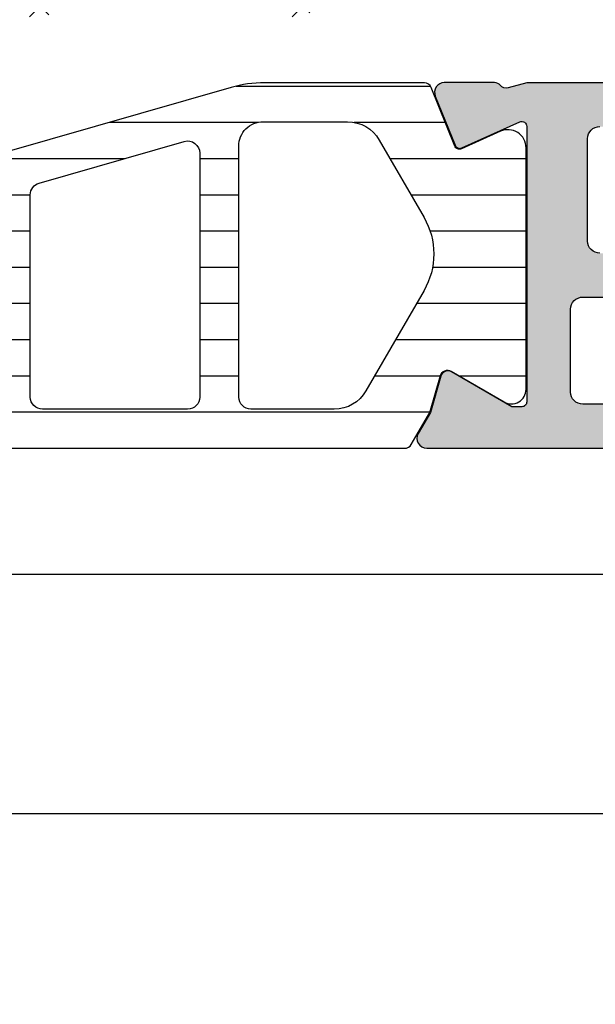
# Model space of a CAD drawing. Header units: millimetres. Extents: x 373037 to 682063, y 76092 to 274210.
# Tile 71 of 256: x 655081 to 655104, y 255959 to 255999. Entities that reach past the tile are written whole.
import ezdxf

# ---------------------------------------------------------------- set-up
doc = ezdxf.new("R2010")
doc.units = ezdxf.units.MM
doc.header["$LTSCALE"] = 100
doc.layers.add('PUDORYS', color=253, linetype='CONTINUOUS')

msp = doc.modelspace()

# ---------------------------------------------------------------- hatches: boundary and pattern name
at = {"layer": 'PUDORYS', "true_color": 0x939598}
h = msp.add_hatch(color=252, dxfattribs=at)
edge = h.paths.add_edge_path(flags=16)
edge.add_ellipse((655131.1201415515, 255987.3650437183), major_axis=(-0.4999740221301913, 0), ratio=1, start_angle=179.9970229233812, end_angle=270.00297707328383, ccw=False)
edge.add_line((655131.620115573, 255987.3650177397), (655131.620115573, 255969.3650177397))
edge.add_ellipse((655131.1201415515, 255969.3649917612), major_axis=(-0.4999740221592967, 0), ratio=1, start_angle=89.99702292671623, end_angle=180.0029770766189, ccw=False)
edge.add_line((655131.120115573, 255968.8650177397), (655118.620115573, 255968.8650177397))
edge.add_ellipse((655118.620137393, 255969.3650395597), major_axis=(-0.5000218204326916, 0), ratio=1, start_angle=0.002500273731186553, end_angle=89.99749972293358, ccw=False)
edge.add_line((655118.120115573, 255969.3650177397), (655118.120115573, 255981.9680687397))
edge.add_ellipse((655116.6201166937, 255981.9680698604), major_axis=(-1.499998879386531, 0), ratio=1, start_angle=179.9999571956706, end_angle=270.0000428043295)
edge.add_line((655116.620115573, 255983.4680687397), (655103.620127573, 255983.4680687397))
edge.add_ellipse((655103.6201271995, 255983.9680683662), major_axis=(-0.4999996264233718, 0), ratio=1, start_angle=-4.280877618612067e-05, end_angle=90.00004280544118, ccw=False)
edge.add_line((655103.1201275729, 255983.9680687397), (655103.1201275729, 255987.3650177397))
edge.add_ellipse((655103.6201271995, 255987.3650181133), major_axis=(-0.4999996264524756, 0), ratio=1, start_angle=-90.00004280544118, end_angle=4.280877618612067e-05, ccw=False)
edge.add_line((655103.6201275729, 255987.8650177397), (655131.1201155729, 255987.8650177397))
edge = h.paths.add_edge_path()
edge.add_line((655132.320127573, 256016.6650127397), (655129.320127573, 256016.6650127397))
edge.add_line((655129.320127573, 256016.6650127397), (655129.320127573, 256014.6650127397))
edge.add_arc((655129.8201015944, 256014.6649867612), 0.4999740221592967, 179.9970229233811, 270.0029770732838)
edge.add_line((655129.820127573, 256014.1650127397), (655130.320127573, 256014.1650127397))
edge.add_line((655130.320127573, 256014.1650127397), (655130.320127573, 256015.1650127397))
edge.add_line((655130.320127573, 256015.1650127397), (655131.320127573, 256015.1650127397))
edge.add_arc((655131.320063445, 256014.1649486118), 1.000064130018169, 0.0036740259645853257, 89.99632597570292, ccw=False)
edge.add_line((655132.320127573, 256014.1650127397), (655132.320127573, 256010.1650127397))
edge.add_arc((655131.320097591, 256010.1650427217), 1.000029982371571, 270.0017177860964, 359.9982822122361, ccw=False)
edge.add_line((655131.320127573, 256009.1650127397), (655130.320127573, 256009.1650127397))
edge.add_line((655130.320127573, 256009.1650127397), (655130.320127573, 256010.1650127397))
edge.add_line((655130.320127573, 256010.1650127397), (655129.820127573, 256010.1650127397))
edge.add_arc((655129.8201331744, 256009.6650071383), 0.5000056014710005, 90.00064186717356, 179.9993581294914)
edge.add_line((655129.320127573, 256009.6650127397), (655129.320127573, 256006.8650097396))
edge.add_arc((655129.820127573, 256006.8650097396), 0.5, 180, 360)
edge.add_line((655130.320127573, 256006.8650097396), (655130.320127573, 256007.1650127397))
edge.add_arc((655130.8201382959, 256007.1650020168), 0.5000107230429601, 90.00122873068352, 179.9987712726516, ccw=False)
edge.add_line((655130.820127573, 256007.6650127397), (655131.320127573, 256007.6650127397))
edge.add_arc((655131.320059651, 256007.1649448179), 0.5000679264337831, 0.0077822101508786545, 89.99221778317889, ccw=False)
edge.add_line((655131.820127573, 256007.1650127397), (655131.820127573, 255995.8650177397))
edge.add_arc((655131.320105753, 255995.8650395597), 0.5000218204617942, 270.00250027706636, 359.99749972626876, ccw=False)
edge.add_line((655131.320127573, 255995.3650177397), (655130.820127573, 255995.3650177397))
edge.add_arc((655130.8200648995, 255995.8649550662), 0.4999373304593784, 179.9928172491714, 270.0071827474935, ccw=False)
edge.add_line((655130.320127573, 255995.8650177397), (655130.320127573, 255996.1650207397))
edge.add_arc((655129.820064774, 255996.1649579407), 0.5000628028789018, 0.007195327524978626, 89.99280467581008)
edge.add_line((655129.820127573, 255996.6650207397), (655125.320127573, 255996.6650207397))
edge.add_arc((655125.3201331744, 255996.1650151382), 0.5000056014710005, 90.00064186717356, 179.9993581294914)
edge.add_line((655124.820127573, 255996.1650207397), (655124.820127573, 255995.3650177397))
edge.add_arc((655125.3201015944, 255995.3649917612), 0.4999740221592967, 179.9970229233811, 270.0029770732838)
edge.add_line((655125.320127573, 255994.8650177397), (655127.320127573, 255994.8650177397))
edge.add_arc((655127.320059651, 255994.3649498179), 0.5000679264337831, 0.0077822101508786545, 89.99221778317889, ccw=False)
edge.add_line((655127.820127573, 255994.3650177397), (655127.820127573, 255993.8650177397))
edge.add_arc((655128.3200648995, 255993.8649550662), 0.4999373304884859, 179.9928172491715, 270.0071827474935)
edge.add_line((655128.320127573, 255993.3650177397), (655131.320127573, 255993.3650177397))
edge.add_arc((655131.3200724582, 255992.864962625), 0.500055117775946, 0.006314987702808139, 89.99368500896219, ccw=False)
edge.add_line((655131.820127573, 255992.8650177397), (655131.820127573, 255991.1650207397))
edge.add_arc((655130.3201594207, 255991.1649888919), 1.499968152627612, -90.00121651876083, 0.0012165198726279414, ccw=False)
edge.add_line((655130.320127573, 255989.6650207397), (655104.320127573, 255989.6650207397))
edge.add_arc((655104.3201067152, 255990.1649998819), 0.4999791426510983, 179.9976097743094, 270.00239022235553, ccw=False)
edge.add_line((655103.820127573, 255990.1650207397), (655103.820127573, 255994.3650177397))
edge.add_arc((655104.3201331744, 255994.3650121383), 0.500005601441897, 90.00064186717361, 179.9993581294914, ccw=False)
edge.add_line((655104.320127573, 255994.8650177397), (655106.320127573, 255994.8650177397))
edge.add_arc((655106.320105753, 255995.3650395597), 0.5000218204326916, 270.0025002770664, 359.9974997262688)
edge.add_line((655106.820127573, 255995.3650177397), (655106.820127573, 255996.1650207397))
edge.add_arc((655106.3200750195, 255996.1649681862), 0.5000525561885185, 0.006021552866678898, 89.99397845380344)
edge.add_line((655106.320127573, 255996.6650207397), (655101.320126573, 255996.6650207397))
edge.add_line((655101.320126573, 255996.6650207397), (655100.562237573, 255996.4476997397))
edge.add_arc((655100.4795462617, 255996.7360781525), 0.2999999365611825, 217.9048146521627, 286.0000242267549, ccw=False)
edge.add_arc((655100.0061264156, 255996.3674676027), 0.3000001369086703, 37.90471811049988, 89.9999699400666)
edge.add_line((655100.006126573, 255996.6674677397), (655097.941979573, 255996.6674657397))
edge.add_arc((655097.941979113, 255996.2674663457), 0.399999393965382, 89.99993412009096, 201.9737695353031)
edge.add_line((655097.571037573, 255996.1177937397), (655098.3873985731, 255994.0945647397))
edge.add_arc((655098.5728688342, 255994.169401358), 0.1999993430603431, 201.9739078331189, 294.1410923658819)
edge.add_line((655098.654665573, 255993.9868937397), (655101.038350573, 255995.0552137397))
edge.add_arc((655101.1201472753, 255994.8727056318), 0.1999997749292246, -0.8199006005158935, 114.14102544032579, ccw=False)
edge.add_line((655101.320126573, 255994.8698437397), (655101.320127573, 255983.5657637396))
edge.add_arc((655101.1287130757, 255983.5573320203), 0.1916001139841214, -91.04445003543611, 2.5222218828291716, ccw=False)
edge.add_line((655101.125220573, 255983.3657637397), (655100.7046365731, 255983.3657637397))
edge.add_line((655100.704636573, 255983.3657637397), (655098.239024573, 255984.7974987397))
edge.add_arc((655098.0882128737, 255984.5381617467), 0.2999997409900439, 59.82080388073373, 164.0000282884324)
edge.add_line((655097.799834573, 255984.6208527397), (655097.3719635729, 255983.1286917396))
edge.add_line((655097.3719635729, 255983.1286917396), (655096.8735515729, 255982.2654167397))
edge.add_arc((655097.2199618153, 255982.0654167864), 0.4000000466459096, 150.0000115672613, 269.9999652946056)
edge.add_line((655097.219961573, 255981.6654167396), (655101.327892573, 255981.6657637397))
edge.add_line((655101.327892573, 255981.6657637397), (655115.819949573, 255981.6680687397))
edge.add_arc((655115.820127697, 255981.1680688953), 0.4999998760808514, -1.7835869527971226e-05, 90.02041150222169, ccw=False)
edge.add_line((655116.320127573, 255981.1680687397), (655116.320127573, 255975.7650267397))
edge.add_arc((655115.8201279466, 255975.7650263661), 0.4999996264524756, -90.00004280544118, 4.280877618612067e-05, ccw=False)
edge.add_line((655115.820127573, 255975.2650267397), (655113.320127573, 255975.2650267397))
edge.add_arc((655113.3201271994, 255974.7650271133), 0.4999996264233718, 89.99995719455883, 180.0000428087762)
edge.add_line((655112.820127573, 255974.7650267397), (655112.820127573, 255973.4650237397))
edge.add_arc((655113.3201067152, 255973.4650028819), 0.4999791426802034, 179.9976097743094, 270.0023902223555)
edge.add_line((655113.320127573, 255972.9650237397), (655113.820127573, 255972.9650237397))
edge.add_line((655113.820127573, 255972.9650237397), (655113.820127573, 255973.9650237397))
edge.add_line((655113.820127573, 255973.9650237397), (655115.320127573, 255973.9650237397))
edge.add_arc((655115.3200958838, 255972.9649920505), 1.000031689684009, 0.0018155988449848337, 89.9981844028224, ccw=False)
edge.add_line((655116.320127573, 255972.9650237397), (655116.320127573, 255968.9650237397))
edge.add_arc((655115.3200583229, 255968.9650929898), 1.00006925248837, 270.00396746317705, 359.9960325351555, ccw=False)
edge.add_line((655115.320127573, 255967.9650237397), (655113.820127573, 255967.9650237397))
edge.add_line((655113.820127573, 255967.9650237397), (655113.820127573, 255968.9650237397))
edge.add_line((655113.820127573, 255968.9650237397), (655113.320127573, 255968.9650237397))
edge.add_arc((655113.3201015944, 255968.4650497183), 0.4999740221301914, 89.99702292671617, 180.0029770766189)
edge.add_line((655112.820127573, 255968.4650237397), (655112.820127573, 255967.1650207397))
edge.add_arc((655113.3201331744, 255967.1650263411), 0.500005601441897, 180.0006418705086, 269.9993581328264)
edge.add_line((655113.320127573, 255966.6650207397), (655132.320127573, 255966.6650207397))
edge.add_arc((655132.3201568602, 255968.1649914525), 1.49997071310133, 269.9988812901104, 360.0011187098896)
edge.add_line((655133.820127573, 255968.1650207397), (655133.820127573, 256015.1650127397))
edge.add_arc((655132.3200672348, 256015.1649524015), 1.500060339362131, 0.002304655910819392, 89.99769534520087)
h = msp.add_hatch(dxfattribs=at)
h.set_pattern_fill('ANSI37', color=252, scale=0.48, angle=-1.272221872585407e-14, style=0)
h.set_pattern_definition([(44.99999999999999, (655073.820155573, 256011.6649927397), (-1.077630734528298, 1.077630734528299), []), (135, (655073.820155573, 256011.6649927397), (-1.077630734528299, -1.077630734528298), [])])
edge = h.paths.add_edge_path(flags=16)
edge.add_line((655070.418878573, 256012.3292867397), (655070.518622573, 256013.7221407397))
edge.add_arc((655069.9201556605, 256013.7649982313), 0.5999995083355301, 355.9039194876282, 450.0000083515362)
edge.add_arc((655069.9201554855, 256013.7649982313), 0.5999995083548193, 89.99999164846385, 184.0960805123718)
edge.add_line((655069.321688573, 256013.7221407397), (655069.421432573, 256012.3292867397))
edge.add_arc((655069.9201555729, 256012.3650012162), 0.5000001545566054, 184.0960644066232, 355.9039355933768)
edge = h.paths.add_edge_path(flags=16)
edge.add_arc((655068.3201589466, 256009.1649931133), 0.4999996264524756, 359.9999571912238, 450.0000428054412)
edge.add_line((655068.320158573, 256009.6649927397), (655064.726473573, 256009.6649927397))
edge.add_arc((655064.726473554, 256009.1649924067), 0.5000003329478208, 89.9999978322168, 203.2180265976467)
edge.add_line((655064.266967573, 256008.9678767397), (655066.982845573, 256002.6367747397))
edge.add_arc((655067.4423509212, 256002.8338906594), 0.4999998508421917, 203.2180817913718, 272.5001106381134)
edge.add_line((655067.464161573, 256002.3343667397), (655068.3419685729, 256002.3726927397))
edge.add_arc((655068.3201590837, 256002.8722163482), 0.4999994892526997, 272.4999791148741, 360.0000448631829)
edge.add_line((655068.820158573, 256002.8722167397), (655068.820158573, 256009.1649927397))
edge = h.paths.add_edge_path(flags=16)
edge.add_line((655093.874077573, 256003.7568307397), (655098.022747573, 256012.6536837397))
edge.add_arc((655097.5695938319, 256012.8649928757), 0.4999998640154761, 334.9999920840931, 450.0000296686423)
edge.add_line((655097.569593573, 256013.3649927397), (655088.220158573, 256013.3649927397))
edge.add_arc((655088.2201581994, 256012.8649931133), 0.4999996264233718, 89.99995719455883, 180.0000428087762)
edge.add_line((655087.720158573, 256012.8649927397), (655087.720158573, 256003.7410697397))
edge.add_arc((655088.2201586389, 256003.7410699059), 0.5000000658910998, 180.000019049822, 272.5000272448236)
edge.add_line((655088.241968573, 256003.2415457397), (655093.442732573, 256003.4686157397))
edge.add_arc((655093.4209228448, 256003.9681411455), 0.5000012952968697, 272.4999974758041, 334.9999080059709)
edge = h.paths.add_edge_path(flags=16)
edge.add_arc((655085.0201589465, 256012.8649931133), 0.4999996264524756, 359.9999571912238, 450.0000428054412)
edge.add_line((655085.020158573, 256013.3649927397), (655077.8201585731, 256013.3649927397))
edge.add_arc((655077.8201581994, 256012.8649931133), 0.4999996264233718, 89.99995719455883, 180.0000428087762)
edge.add_line((655077.320158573, 256012.8649927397), (655077.320158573, 256011.6649927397))
edge.add_arc((655075.3201600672, 256011.6649912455), 1.999998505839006, -90.0000428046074, 4.2805441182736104e-05, ccw=False)
edge.add_line((655075.320158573, 256009.6649927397), (655071.520158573, 256009.6649927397))
edge.add_arc((655071.5201581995, 256009.1649931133), 0.4999996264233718, 89.99995719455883, 180.0000428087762)
edge.add_line((655071.020158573, 256009.1649927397), (655071.020158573, 256003.0119317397))
edge.add_arc((655071.520158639, 256003.011931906), 0.5000000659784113, 180.000019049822, 272.5000272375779)
edge.add_line((655071.541968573, 256002.5124077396), (655077.041968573, 256002.7525427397))
edge.add_arc((655077.0201590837, 256003.2520663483), 0.4999994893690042, 272.4999791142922, 360.0000448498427)
edge.add_line((655077.520158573, 256003.2520667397), (655077.520158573, 256008.5649927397))
edge.add_arc((655078.620158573, 256008.5649927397), 1.100000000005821, 0, 180, ccw=False)
edge.add_line((655079.720158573, 256008.5649927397), (655079.720158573, 256003.3917817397))
edge.add_arc((655080.2201586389, 256003.3917819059), 0.5000000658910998, 180.000019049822, 272.5000272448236)
edge.add_line((655080.241968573, 256002.8922577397), (655085.041968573, 256003.1018307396))
edge.add_arc((655085.0201590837, 256003.6013543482), 0.4999994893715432, 272.499979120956, 360.0000448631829)
edge.add_line((655085.520158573, 256003.6013547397), (655085.520158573, 256012.8649927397))
edge = h.paths.add_edge_path()
edge.add_line((655100.233211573, 256011.4785357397), (655096.135362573, 256002.6906697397))
edge.add_ellipse((655093.4164372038, 256003.9585272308), major_axis=(-3.00000296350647, 0), ratio=1, start_angle=92.50005883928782, end_angle=154.9999693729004, ccw=False)
edge.add_line((655093.547298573, 256000.9613797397), (655092.8983485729, 256000.9330457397))
edge.add_ellipse((655092.9201580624, 256000.4335221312), major_axis=(-0.4999994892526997, 0), ratio=1, start_angle=-87.5000208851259, end_angle=4.486318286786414e-05)
edge.add_line((655092.420158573, 256000.4335217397), (655092.420158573, 255999.4649927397))
edge.add_ellipse((655092.3201586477, 255999.464992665), major_axis=(-0.0999999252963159, 0), ratio=1, start_angle=89.99995719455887, end_angle=180.0000428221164, ccw=False)
edge.add_line((655092.320158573, 255999.3649927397), (655091.720158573, 255999.3649927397))
edge.add_ellipse((655091.7201584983, 255999.464992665), major_axis=(-0.09999992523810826, 0), ratio=1, start_angle=-4.2822116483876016e-05, end_angle=90.00004282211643, ccw=False)
edge.add_line((655091.6201585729, 255999.4649927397), (655091.6201585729, 256000.3680307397))
edge.add_ellipse((655091.120158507, 256000.3680305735), major_axis=(-0.5000000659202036, 0), ratio=1, start_angle=180.000019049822, end_angle=272.5000272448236)
edge.add_line((655091.098348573, 256000.8675547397), (655082.198054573, 256000.4737167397))
edge.add_ellipse((655082.2201586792, 255999.9742054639), major_axis=(-0.500000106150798, 0), ratio=1, start_angle=-87.46623077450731, end_angle=8.298944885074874e-05)
edge.add_line((655081.720158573, 255999.9742047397), (655081.720158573, 255999.3649927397))
edge.add_ellipse((655081.6201586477, 255999.364992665), major_axis=(-0.09999992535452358, 0), ratio=1, start_angle=89.99995721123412, end_angle=180.0000428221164, ccw=False)
edge.add_line((655081.6201585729, 255999.2649927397), (655081.0201585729, 255999.2649927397))
edge.add_ellipse((655081.0201584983, 255999.364992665), major_axis=(-0.09999992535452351, 0), ratio=1, start_angle=-4.28221164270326e-05, end_angle=90.00004277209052, ccw=False)
edge.add_line((655080.920158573, 255999.3649927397), (655080.920158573, 255999.8945547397))
edge.add_ellipse((655080.4201580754, 255999.8945550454), major_axis=(-0.500000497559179, 0), ratio=1, start_angle=179.9999649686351, end_angle=272.5336979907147)
edge.add_line((655080.398054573, 256000.3940667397), (655068.857829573, 255999.8834107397))
edge.add_ellipse((655068.8796391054, 255999.383886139), major_axis=(-0.5000004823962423, 0), ratio=1, start_angle=-87.50002091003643, end_angle=3.217057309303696)
edge.add_line((655068.380426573, 255999.3558267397), (655068.668989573, 255994.2220837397))
edge.add_ellipse((655069.0794075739, 255994.3376391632), major_axis=(-0.4263754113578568, 0), ratio=1, start_angle=15.72485447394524, end_angle=159.2410276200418)
edge.add_line((655069.478102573, 255994.1865157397), (655069.476862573, 255994.4191187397))
edge.add_line((655069.4768625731, 255994.4191187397), (655069.178724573, 255996.3016977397))
edge.add_line((655069.178724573, 255996.3016977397), (655069.579150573, 255999.1509827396))
edge.add_ellipse((655069.876231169, 255999.109232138), major_axis=(-0.2999999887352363, 0), ratio=1, start_angle=235.4022536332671, end_angle=352.00025595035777, ccw=False)
edge.add_ellipse((655068.3431177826, 255996.8866610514), major_axis=(-3.000047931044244, 0), ratio=1, start_angle=161.9915754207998, end_angle=235.40235871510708, ccw=False)
edge.add_line((655071.196196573, 255995.9591757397), (655070.562620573, 255993.7042847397))
edge.add_ellipse((655069.787408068, 255993.8652142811), major_axis=(-0.791740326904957, 0), ratio=1, start_angle=96.79834625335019, end_angle=168.2723102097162, ccw=False)
edge.add_line((655069.881130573, 255993.0790407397), (655068.822920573, 255993.0778197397))
edge.add_ellipse((655068.9520448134, 255994.2569059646), major_axis=(-1.186135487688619, 0), ratio=1, start_angle=18.655576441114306, end_angle=83.75032184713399, ccw=False)
edge.add_line((655067.828230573, 255993.8774867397), (655066.733897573, 255997.1188267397))
edge.add_line((655066.733897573, 255997.1188267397), (655063.844119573, 256005.1686217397))
edge.add_line((655063.844119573, 256005.1686217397), (655059.511310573, 256015.0664987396))
edge.add_ellipse((655059.9703195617, 256015.2647688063), major_axis=(-0.5000002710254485, 0), ratio=1, start_angle=-89.93342362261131, end_angle=23.362049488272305, ccw=False)
edge.add_line((655059.969738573, 256015.7647687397), (655060.5164395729, 256015.7654037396))
edge.add_ellipse((655060.5170198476, 256015.2654036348), major_axis=(-0.5000004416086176, 0), ratio=1, start_angle=203.9208245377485, end_angle=270.06649452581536, ccw=False)
edge.add_line((655060.974073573, 256015.4681407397), (655062.375829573, 256012.2641377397))
edge.add_ellipse((655063.2919706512, 256012.6649920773), major_axis=(-0.9999993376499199, 0), ratio=1, start_angle=23.63161472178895, end_angle=90.0000528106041)
edge.add_line((655063.291971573, 256011.6649927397), (655068.519913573, 256011.6649927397))
edge.add_line((655068.519913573, 256011.6649927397), (655068.5199225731, 256013.4644717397))
edge.add_line((655068.519922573, 256013.4644717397), (655068.005121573, 256013.6024137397))
edge.add_ellipse((655068.1198868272, 256013.8795677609), major_axis=(-0.2999756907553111, 0), ratio=1, start_angle=-22.50356669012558, end_angle=67.50629974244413, ccw=False)
edge.add_line((655067.842752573, 256013.9943807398), (655068.691919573, 256015.2645077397))
edge.add_ellipse((655069.5577837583, 256014.76478697), major_axis=(-0.9997207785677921, 0), ratio=1, start_angle=269.9923881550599, end_angle=330.00923930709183, ccw=False)
edge.add_line((655069.557916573, 256015.7645077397), (655070.282277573, 256015.7644767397))
edge.add_ellipse((655070.2820695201, 256014.7647389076), major_axis=(-0.9997378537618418, 0), ratio=1, start_angle=209.9913249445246, end_angle=269.98807632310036, ccw=False)
edge.add_line((655071.147943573, 256015.2644767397), (655071.997110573, 256013.9943807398))
edge.add_ellipse((655071.7199630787, 256013.8795688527), major_axis=(-0.2999875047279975, 0), ratio=1, start_angle=112.49860381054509, end_angle=202.5024061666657, ccw=False)
edge.add_line((655071.834756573, 256013.6024137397), (655071.319940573, 256013.4644417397))
edge.add_line((655071.319940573, 256013.4644417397), (655071.319932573, 256011.6649927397))
edge.add_line((655071.319932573, 256011.6649927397), (655074.5201595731, 256011.6649927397))
edge.add_ellipse((655074.520159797, 256011.9649925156), major_axis=(-0.2999997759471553, 0), ratio=1, start_angle=89.99995720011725, end_angle=180.0000427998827)
edge.add_line((655074.820159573, 256011.9649927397), (655074.820159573, 256015.2649887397))
edge.add_ellipse((655075.3201591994, 256015.2649891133), major_axis=(-0.4999996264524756, 0), ratio=1, start_angle=-90.00004280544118, end_angle=4.280877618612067e-05, ccw=False)
edge.add_line((655075.320159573, 256015.7649887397), (655102.2177815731, 256015.7649887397))
edge.add_line((655102.2177815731, 256015.7649887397), (655103.112899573, 256014.2145967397))
edge.add_ellipse((655102.6798870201, 256013.9645966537), major_axis=(-0.4999999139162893, 0), ratio=1, start_angle=90.00006334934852, end_angle=210.0000170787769, ccw=False)
edge.add_line((655102.679887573, 256013.4645967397), (655102.679887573, 256011.7672257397))
edge.add_line((655102.679887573, 256011.7672257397), (655100.686365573, 256011.7672257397))
edge.add_ellipse((655100.6863652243, 256011.2672254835), major_axis=(-0.5000002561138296, 0), ratio=1, start_angle=269.9999600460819, end_angle=334.9998714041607)
h = msp.add_hatch(dxfattribs=at)
h.set_pattern_fill('ANSI37', color=252, scale=0.48, angle=-1.272221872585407e-14, style=0)
h.set_pattern_definition([(44.99999999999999, (655073.820155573, 256011.6649925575), (-1.077630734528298, 1.077630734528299), []), (135, (655073.820155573, 256011.6649925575), (-1.077630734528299, -1.077630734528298), [])])
edge = h.paths.add_edge_path(flags=16)
edge.add_line((655070.418878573, 256012.3292865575), (655070.518622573, 256013.7221405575))
edge.add_arc((655069.9201556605, 256013.7649980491), 0.5999995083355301, 355.9039194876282, 450.0000083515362)
edge.add_arc((655069.9201554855, 256013.7649980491), 0.5999995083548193, 89.99999164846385, 184.0960805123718)
edge.add_line((655069.321688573, 256013.7221405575), (655069.421432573, 256012.3292865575))
edge.add_arc((655069.9201555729, 256012.365001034), 0.5000001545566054, 184.0960644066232, 355.9039355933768)
edge = h.paths.add_edge_path(flags=16)
edge.add_arc((655068.3201589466, 256009.1649929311), 0.4999996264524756, 359.9999571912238, 450.0000428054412)
edge.add_line((655068.320158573, 256009.6649925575), (655064.726473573, 256009.6649925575))
edge.add_arc((655064.726473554, 256009.1649922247), 0.5000003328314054, 89.9999978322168, 203.2180266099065)
edge.add_line((655064.266967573, 256008.9678765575), (655066.982845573, 256002.6367745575))
edge.add_arc((655067.4423509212, 256002.8338904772), 0.4999998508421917, 203.2180817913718, 272.5001106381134)
edge.add_line((655067.464161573, 256002.3343665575), (655068.3419685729, 256002.3726925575))
edge.add_arc((655068.3201590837, 256002.8722161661), 0.4999994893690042, 272.4999791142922, 360.0000448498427)
edge.add_line((655068.820158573, 256002.8722165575), (655068.820158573, 256009.1649925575))
edge = h.paths.add_edge_path(flags=16)
edge.add_line((655093.874077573, 256003.7568305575), (655098.022747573, 256012.6536835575))
edge.add_arc((655097.5695938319, 256012.8649926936), 0.4999998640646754, 334.9999920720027, 450.0000296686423)
edge.add_line((655097.569593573, 256013.3649925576), (655088.220158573, 256013.3649925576))
edge.add_arc((655088.2201581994, 256012.8649929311), 0.4999996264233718, 89.99995719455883, 180.0000428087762)
edge.add_line((655087.720158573, 256012.8649925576), (655087.720158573, 256003.7410695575))
edge.add_arc((655088.2201586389, 256003.7410697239), 0.5000000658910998, 180.0000190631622, 272.5000272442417)
edge.add_line((655088.241968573, 256003.2415455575), (655093.442732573, 256003.4686155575))
edge.add_arc((655093.4209228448, 256003.9681409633), 0.5000012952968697, 272.4999974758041, 334.9999080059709)
edge = h.paths.add_edge_path(flags=16)
edge.add_arc((655085.0201589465, 256012.8649929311), 0.4999996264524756, 359.9999571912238, 450.0000428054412)
edge.add_line((655085.020158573, 256013.3649925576), (655077.8201585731, 256013.3649925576))
edge.add_arc((655077.8201581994, 256012.8649929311), 0.4999996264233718, 89.99995719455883, 180.0000428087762)
edge.add_line((655077.320158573, 256012.8649925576), (655077.320158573, 256011.6649925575))
edge.add_arc((655075.3201600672, 256011.6649910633), 1.999998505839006, -90.0000428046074, 4.2805441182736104e-05, ccw=False)
edge.add_line((655075.320158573, 256009.6649925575), (655071.520158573, 256009.6649925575))
edge.add_arc((655071.5201581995, 256009.1649929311), 0.4999996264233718, 89.99995719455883, 180.0000428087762)
edge.add_line((655071.020158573, 256009.1649925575), (655071.020158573, 256003.0119315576))
edge.add_arc((655071.520158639, 256003.0119317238), 0.5000000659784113, 180.000019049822, 272.5000272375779)
edge.add_line((655071.541968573, 256002.5124075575), (655077.041968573, 256002.7525425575))
edge.add_arc((655077.0201590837, 256003.252066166), 0.4999994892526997, 272.4999791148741, 360.0000448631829)
edge.add_line((655077.520158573, 256003.2520665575), (655077.520158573, 256008.5649925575))
edge.add_arc((655078.620158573, 256008.5649925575), 1.100000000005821, 0, 180, ccw=False)
edge.add_line((655079.720158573, 256008.5649925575), (655079.720158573, 256003.3917815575))
edge.add_arc((655080.2201586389, 256003.3917817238), 0.5000000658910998, 180.0000190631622, 272.5000272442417)
edge.add_line((655080.241968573, 256002.8922575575), (655085.041968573, 256003.1018305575))
edge.add_arc((655085.0201590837, 256003.6013541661), 0.4999994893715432, 272.499979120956, 360.0000448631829)
edge.add_line((655085.520158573, 256003.6013545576), (655085.520158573, 256012.8649925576))
edge = h.paths.add_edge_path()
edge.add_line((655100.233211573, 256011.4785355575), (655096.135362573, 256002.6906695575))
edge.add_ellipse((655093.4164372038, 256003.9585270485), major_axis=(-3.00000296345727, 0), ratio=1, start_angle=92.50005883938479, end_angle=154.9999693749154, ccw=False)
edge.add_line((655093.547298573, 256000.9613795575), (655092.8983485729, 256000.9330455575))
edge.add_ellipse((655092.9201580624, 256000.4335219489), major_axis=(-0.4999994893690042, 0), ratio=1, start_angle=-87.50002088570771, end_angle=4.484984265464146e-05)
edge.add_line((655092.420158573, 256000.4335215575), (655092.420158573, 255999.4649925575))
edge.add_ellipse((655092.3201586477, 255999.4649924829), major_axis=(-0.09999992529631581, 0), ratio=1, start_angle=89.99995719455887, end_angle=180.0000427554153, ccw=False)
edge.add_line((655092.320158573, 255999.3649925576), (655091.720158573, 255999.3649925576))
edge.add_ellipse((655091.7201584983, 255999.4649924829), major_axis=(-0.09999992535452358, 0), ratio=1, start_angle=-4.2755415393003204e-05, end_angle=90.00004282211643, ccw=False)
edge.add_line((655091.6201585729, 255999.4649925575), (655091.6201585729, 256000.3680305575))
edge.add_ellipse((655091.120158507, 256000.3680303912), major_axis=(-0.5000000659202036, 0), ratio=1, start_angle=180.0000190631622, end_angle=272.5000272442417)
edge.add_line((655091.098348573, 256000.8675545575), (655082.198054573, 256000.4737165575))
edge.add_ellipse((655082.2201586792, 255999.9742052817), major_axis=(-0.500000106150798, 0), ratio=1, start_angle=-87.46623077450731, end_angle=8.298944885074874e-05)
edge.add_line((655081.720158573, 255999.9742045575), (655081.720158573, 255999.3649925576))
edge.add_ellipse((655081.6201586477, 255999.3649924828), major_axis=(-0.09999992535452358, 0), ratio=1, start_angle=89.99995721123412, end_angle=180.0000428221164, ccw=False)
edge.add_line((655081.6201585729, 255999.2649925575), (655081.0201585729, 255999.2649925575))
edge.add_ellipse((655081.0201584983, 255999.3649924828), major_axis=(-0.09999992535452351, 0), ratio=1, start_angle=-4.28221164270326e-05, end_angle=90.00004277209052, ccw=False)
edge.add_line((655080.920158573, 255999.3649925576), (655080.920158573, 255999.8945545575))
edge.add_ellipse((655080.4201580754, 255999.8945548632), major_axis=(-0.500000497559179, 0), ratio=1, start_angle=179.9999649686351, end_angle=272.5336979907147)
edge.add_line((655080.398054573, 256000.3940665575), (655068.857829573, 255999.8834105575))
edge.add_ellipse((655068.8796391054, 255999.3838859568), major_axis=(-0.5000004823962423, 0), ratio=1, start_angle=-87.50002091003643, end_angle=3.217057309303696)
edge.add_line((655068.380426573, 255999.3558265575), (655068.668989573, 255994.2220835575))
edge.add_ellipse((655069.0794075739, 255994.3376389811), major_axis=(-0.4263754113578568, 0), ratio=1, start_angle=15.72485447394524, end_angle=159.2410276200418)
edge.add_line((655069.478102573, 255994.1865155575), (655069.476862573, 255994.4191185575))
edge.add_line((655069.4768625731, 255994.4191185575), (655069.178724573, 255996.3016975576))
edge.add_line((655069.178724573, 255996.3016975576), (655069.579150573, 255999.1509825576))
edge.add_ellipse((655069.8762311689, 255999.109231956), major_axis=(-0.299999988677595, 0), ratio=1, start_angle=235.4022536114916, end_angle=352.00025594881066, ccw=False)
edge.add_ellipse((655068.3431177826, 255996.8866608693), major_axis=(-3.000047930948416, 0), ratio=1, start_angle=161.9915754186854, end_angle=235.4023587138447, ccw=False)
edge.add_line((655071.196196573, 255995.9591755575), (655070.562620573, 255993.7042845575))
edge.add_ellipse((655069.787408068, 255993.8652140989), major_axis=(-0.791740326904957, 0), ratio=1, start_angle=96.79834625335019, end_angle=168.2723102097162, ccw=False)
edge.add_line((655069.881130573, 255993.0790405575), (655068.822920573, 255993.0778195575))
edge.add_ellipse((655068.9520448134, 255994.2569057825), major_axis=(-1.186135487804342, 0), ratio=1, start_angle=18.655576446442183, end_angle=83.75032184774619, ccw=False)
edge.add_line((655067.828230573, 255993.8774865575), (655066.733897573, 255997.1188265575))
edge.add_line((655066.733897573, 255997.1188265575), (655063.844119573, 256005.1686215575))
edge.add_line((655063.844119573, 256005.1686215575), (655059.511310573, 256015.0664985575))
edge.add_ellipse((655059.9703195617, 256015.2647686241), major_axis=(-0.5000002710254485, 0), ratio=1, start_angle=-89.93342362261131, end_angle=23.362049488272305, ccw=False)
edge.add_line((655059.969738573, 256015.7647685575), (655060.5164395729, 256015.7654035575))
edge.add_ellipse((655060.5170198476, 256015.2654034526), major_axis=(-0.5000004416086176, 0), ratio=1, start_angle=203.9208245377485, end_angle=270.06649452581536, ccw=False)
edge.add_line((655060.974073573, 256015.4681405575), (655062.375829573, 256012.2641375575))
edge.add_ellipse((655063.2919706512, 256012.6649918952), major_axis=(-0.9999993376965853, 0), ratio=1, start_angle=23.63161472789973, end_angle=90.00005281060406)
edge.add_line((655063.291971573, 256011.6649925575), (655068.519913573, 256011.6649925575))
edge.add_line((655068.519913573, 256011.6649925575), (655068.5199225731, 256013.4644715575))
edge.add_line((655068.519922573, 256013.4644715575), (655068.005121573, 256013.6024135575))
edge.add_ellipse((655068.1198868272, 256013.8795675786), major_axis=(-0.2999756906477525, 0), ratio=1, start_angle=-22.503566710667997, end_angle=67.50629973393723, ccw=False)
edge.add_line((655067.842752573, 256013.9943805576), (655068.691919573, 256015.2645075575))
edge.add_ellipse((655069.5577837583, 256014.7647867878), major_axis=(-0.9997207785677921, 0), ratio=1, start_angle=269.9923881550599, end_angle=330.00923930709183, ccw=False)
edge.add_line((655069.557916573, 256015.7645075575), (655070.282277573, 256015.7644765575))
edge.add_ellipse((655070.2820695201, 256014.7647387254), major_axis=(-0.9997378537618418, 0), ratio=1, start_angle=209.9913249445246, end_angle=269.98807632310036, ccw=False)
edge.add_line((655071.147943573, 256015.2644765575), (655071.997110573, 256013.9943805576))
edge.add_ellipse((655071.7199630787, 256013.8795686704), major_axis=(-0.2999875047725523, 0), ratio=1, start_angle=112.49860381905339, end_angle=202.5024061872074, ccw=False)
edge.add_line((655071.834756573, 256013.6024135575), (655071.319940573, 256013.4644415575))
edge.add_line((655071.319940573, 256013.4644415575), (655071.319932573, 256011.6649925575))
edge.add_line((655071.319932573, 256011.6649925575), (655074.5201595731, 256011.6649925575))
edge.add_ellipse((655074.520159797, 256011.9649923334), major_axis=(-0.2999997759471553, 0), ratio=1, start_angle=89.99995720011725, end_angle=180.0000427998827)
edge.add_line((655074.820159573, 256011.9649925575), (655074.820159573, 256015.2649885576))
edge.add_ellipse((655075.3201591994, 256015.2649889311), major_axis=(-0.4999996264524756, 0), ratio=1, start_angle=-90.00004280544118, end_angle=4.280877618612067e-05, ccw=False)
edge.add_line((655075.320159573, 256015.7649885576), (655102.2177815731, 256015.7649885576))
edge.add_line((655102.2177815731, 256015.7649885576), (655103.112899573, 256014.2145965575))
edge.add_ellipse((655102.6798870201, 256013.9645964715), major_axis=(-0.4999999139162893, 0), ratio=1, start_angle=90.00006334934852, end_angle=210.0000170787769, ccw=False)
edge.add_line((655102.679887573, 256013.4645965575), (655102.679887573, 256011.7672255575))
edge.add_line((655102.679887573, 256011.7672255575), (655100.686365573, 256011.7672255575))
edge.add_ellipse((655100.6863652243, 256011.2672253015), major_axis=(-0.5000002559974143, 0), ratio=1, start_angle=269.9999600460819, end_angle=334.9998714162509)
h = msp.add_hatch(dxfattribs=at)
h.set_pattern_fill('ANSI31', color=252, scale=0.468, angle=-45.00000000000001, style=0)
h.set_pattern_definition([(360, (655055.820155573, 255981.6649927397), (6.060223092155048e-16, 1.4859), [])])
edge = h.paths.add_edge_path(flags=16)
edge.add_line((655073.908633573, 255984.0130927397), (655072.625271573, 255986.2358027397))
edge.add_ellipse((655074.3569965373, 255987.2356751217), major_axis=(-1.999654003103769, 0), ratio=1, start_angle=-29.999954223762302, end_angle=30.001501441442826, ccw=False)
edge.add_line((655072.625244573, 255988.2355007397), (655073.277372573, 255989.3650187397))
edge.add_ellipse((655075.8754527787, 255987.8650156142), major_axis=(-3.000005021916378, 0), ratio=1, start_angle=286.00005471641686, end_angle=329.9999864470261, ccw=False)
edge.add_line((655075.048536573, 255990.7488047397), (655078.719558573, 255991.8014527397))
edge.add_ellipse((655078.8573773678, 255991.3208217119), major_axis=(-0.5000002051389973, 0), ratio=1, start_angle=179.9992010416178, end_angle=286.00000720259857, ccw=False)
edge.add_line((655079.3573775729, 255991.3208147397), (655079.357267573, 255983.7630617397))
edge.add_ellipse((655078.8572677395, 255983.7630715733), major_axis=(-0.4999998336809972, 0), ratio=1, start_angle=89.99917878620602, end_angle=179.9988731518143, ccw=False)
edge.add_line((655078.857260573, 255983.2630717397), (655075.2076115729, 255983.2631277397))
edge.add_ellipse((655075.2076510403, 255984.763126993), major_axis=(-1.499999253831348, 0), ratio=1, start_angle=30.00152725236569, end_angle=89.9984924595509, ccw=False)
edge = h.paths.add_edge_path(flags=16)
edge.add_line((655080.957269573, 255983.7630437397), (655080.9573965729, 255992.0663737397))
edge.add_ellipse((655081.4573968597, 255992.0663654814), major_axis=(-0.5000002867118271, 0), ratio=1, start_angle=285.99994393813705, end_angle=359.9990536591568, ccw=False)
edge.add_line((655081.319578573, 255992.5469967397), (655087.272340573, 255994.2539237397))
edge.add_ellipse((655087.4101595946, 255993.7732930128), major_axis=(-0.4999999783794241, 0), ratio=1, start_angle=179.9990519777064, end_angle=286.00004169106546, ccw=False)
edge.add_line((655087.910159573, 255993.7732847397), (655087.909989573, 255983.7629307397))
edge.add_ellipse((655087.4099893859, 255983.7629429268), major_axis=(-0.5000001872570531, 0), ratio=1, start_angle=89.99910470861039, end_angle=179.9986034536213, ccw=False)
edge.add_line((655087.409981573, 255983.2629427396), (655081.457261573, 255983.2630327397))
edge.add_ellipse((655081.4572698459, 255983.7630330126), major_axis=(-0.5000002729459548, 0), ratio=1, start_angle=-0.0012292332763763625, end_angle=89.99905199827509, ccw=False)
edge = h.paths.add_edge_path(flags=16)
edge.add_line((655095.274293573, 255994.3120797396), (655097.108182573, 255991.1356897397))
edge.add_ellipse((655094.5101028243, 255989.6356898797), major_axis=(-3.000002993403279, 0), ratio=1, start_angle=149.9985082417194, end_angle=209.9999639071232, ccw=False)
edge.add_line((655097.1081425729, 255988.1356207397), (655094.727647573, 255984.0127377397))
edge.add_ellipse((655093.4286292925, 255984.7627734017), major_axis=(-1.500000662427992, 0), ratio=1, start_angle=89.99848282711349, end_angle=149.9984416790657, ccw=False)
edge.add_line((655093.428589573, 255983.2627727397), (655090.009975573, 255983.2628637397))
edge.add_ellipse((655090.009989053, 255983.7628632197), major_axis=(-0.4999994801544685, 0), ratio=1, start_angle=-0.001434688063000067, end_angle=89.99845530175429, ccw=False)
edge.add_line((655089.5099895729, 255983.7628757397), (655089.5101705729, 255994.0621907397))
edge.add_ellipse((655090.5101709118, 255994.062172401), major_axis=(-1.000000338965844, 0), ratio=1, start_angle=269.99847242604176, end_angle=359.99894927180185, ccw=False)
edge.add_line((655090.510197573, 255995.0621727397), (655093.975295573, 255995.0620797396))
edge.add_ellipse((655093.9752553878, 255993.562079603), major_axis=(-1.500000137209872, 0), ratio=1, start_angle=210.0000030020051, end_angle=269.9984650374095, ccw=False)
edge = h.paths.add_edge_path()
edge.add_line((655097.122099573, 255996.6619477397), (655090.569036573, 255996.6621697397))
edge.add_arc((655090.5688697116, 255991.6621720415), 4.999997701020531, 89.99808790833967, 106.0000237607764)
edge.add_line((655089.190681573, 255996.4684777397), (655074.304263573, 255992.1998667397))
edge.add_arc((655074.1664450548, 255992.6804970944), 0.4999994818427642, 179.9999260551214, 285.9999979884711, ccw=False)
edge.add_line((655073.666445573, 255992.6804977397), (655073.666445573, 255996.5638717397))
edge.add_arc((655072.666445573, 255996.5638917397), 1.000000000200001, 359.9988540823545, 539.9988540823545)
edge.add_line((655071.666445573, 255996.5639117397), (655071.6662575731, 255991.8655757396))
edge.add_line((655071.6662575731, 255991.8655757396), (655071.510205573, 255991.8655757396))
edge.add_arc((655071.5102049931, 255991.5655757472), 0.2999999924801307, 89.99988924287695, 158.02615412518)
edge.add_line((655071.231998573, 255991.6778307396), (655070.258811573, 255989.2659287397))
edge.add_arc((655070.0733403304, 255989.3407653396), 0.20000024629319, 245.85901776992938, 338.02620225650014, ccw=False)
edge.add_line((655069.991543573, 255989.1582567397), (655068.392858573, 255989.8747567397))
edge.add_arc((655068.0861203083, 255989.1903509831), 0.7499997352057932, 65.85894153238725, 180.0000185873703)
edge.add_line((655067.336120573, 255989.1903507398), (655067.336120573, 255984.0828017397))
edge.add_arc((655067.9361204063, 255984.082801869), 0.5999998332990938, 180.0000123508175, 300.1429248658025)
edge.add_line((655068.237415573, 255983.5639367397), (655070.409372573, 255984.8251527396))
edge.add_arc((655070.5600208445, 255984.5657200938), 0.3000003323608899, 16.000069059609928, 120.14303071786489, ccw=False)
edge.add_line((655070.848399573, 255984.6484117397), (655071.2826665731, 255983.1339397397))
edge.add_line((655071.2826665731, 255983.1339397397), (655072.045214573, 255981.8131677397))
edge.add_arc((655072.3050217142, 255981.9631684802), 0.2999999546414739, 210.000168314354, 272.4633047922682)
edge.add_line((655072.317915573, 255981.6634457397), (655096.307569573, 255981.6634457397))
edge.add_arc((655096.3275242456, 255981.9627814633), 0.3000001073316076, 266.1861237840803, 329.9998522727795)
edge.add_line((655096.587331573, 255981.8127807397), (655097.349899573, 255983.1335867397))
edge.add_line((655097.349899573, 255983.1335867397), (655097.7841665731, 255984.6480577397))
edge.add_arc((655098.0725456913, 255984.5653665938), 0.3000005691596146, 59.85708159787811, 164.0000432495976, ccw=False)
edge.add_line((655098.2231935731, 255984.8247997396), (655100.395149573, 255983.5635837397))
edge.add_arc((655100.6964452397, 255984.0824491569), 0.6000003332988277, 239.8570476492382, 359.9999601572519)
edge.add_line((655101.296445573, 255984.0824487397), (655101.296445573, 255993.9860487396))
edge.add_arc((655100.5464455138, 255993.9860494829), 0.750000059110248, 359.9999432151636, 474.1410202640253)
edge.add_line((655100.239707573, 255994.6704557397), (655098.641022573, 255993.9539557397))
edge.add_arc((655098.5592258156, 255994.1364643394), 0.2000002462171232, 201.9737977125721, 294.1409822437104, ccw=False)
edge.add_line((655098.373754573, 255994.0616277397), (655097.400295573, 255996.4742027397))
edge.add_arc((655097.1220897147, 255996.3619485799), 0.2999991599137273, 21.97373854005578, 89.99811721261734)

# ---------------------------------------------------------------- linework, layer by layer
at = {"layer": 'PUDORYS', "color": 252, "ltscale": 15, "true_color": 0x939598}
for points in [[(655133.8200867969, 255966.6650207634), (655133.8200867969, 256038.6649925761), (655048.820114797, 256038.6649925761), (655048.820114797, 255966.6650207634)], [(655065.3841499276, 255507.8288373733), (655065.3841499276, 255976.4904930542), (655109.3841499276, 255976.4904930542), (655109.3841499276, 255507.8288373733)]]:
    msp.add_lwpolyline(points, close=True, dxfattribs=at)
at = {"layer": 'PUDORYS', "color": 252, "true_color": 0x939598}
for points in [[(655072.317915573, 255981.6634457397), (655096.3075695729, 255981.6634457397), (655096.3075695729, 255981.6634457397, 0.285866), (655096.587331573, 255981.8127807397), (655097.349899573, 255983.1335867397), (655097.784166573, 255984.6480577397), (655097.784166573, 255984.6480577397, -0.488505), (655098.2231935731, 255984.8247997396), (655100.395149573, 255983.5635837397), (655100.395149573, 255983.5635837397, 0.578182), (655101.296445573, 255984.0824487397), (655101.296445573, 255993.9860487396), (655101.296445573, 255993.9860487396, 0.543753), (655100.239707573, 255994.6704557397), (655098.641022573, 255993.9539557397), (655098.641022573, 255993.9539557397, -0.425336), (655098.373754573, 255994.0616277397), (655097.400295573, 255996.4742027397), (655097.400295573, 255996.4742027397, 0.305847), (655097.122099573, 255996.6619477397), (655097.122099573, 255996.6619477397), (655090.5690365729, 255996.6621697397), (655090.5690365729, 255996.6621697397, 0.0699353), (655089.190681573, 255996.4684777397), (655074.304263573, 255992.1998667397)], [(655106.320127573, 255996.6650207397), (655101.320126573, 255996.6650207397), (655100.562237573, 255996.4476997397), (655100.562237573, 255996.4476997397, -0.306185), (655100.2428365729, 255996.5517727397, 0.231306), (655100.006126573, 255996.6674677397), (655097.941979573, 255996.6674657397), (655097.941979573, 255996.6674657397, 0.531563), (655097.571037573, 255996.1177937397), (655098.387398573, 255994.0945647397), (655098.387398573, 255994.0945647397, 0.425336), (655098.654665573, 255993.9868937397), (655101.038350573, 255995.0552137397), (655101.038350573, 255995.0552137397, -0.548397), (655101.320126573, 255994.8698437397), (655101.320127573, 255983.5657637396), (655101.320127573, 255983.5657637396, -0.432566), (655101.125220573, 255983.3657637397), (655100.704636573, 255983.3657637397), (655098.239024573, 255984.7974987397), (655098.239024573, 255984.7974987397, 0.488701), (655097.799834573, 255984.6208527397), (655097.3719635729, 255983.1286917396), (655096.873551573, 255982.2654167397), (655096.873551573, 255982.2654167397, 0.57735), (655097.219961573, 255981.6654167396), (655101.327892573, 255981.6657637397), (655115.819949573, 255981.6680687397)], [(655104.320127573, 255989.6650207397, -0.414238), (655103.820127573, 255990.1650207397), (655103.820127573, 255994.3650177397), (655103.820127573, 255994.3650177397, -0.414207), (655104.320127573, 255994.8650177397)]]:
    msp.add_lwpolyline(points, format="xyb", dxfattribs=at)
at = {"layer": 'PUDORYS', "color": 252, "true_color": 0x939598, "extrusion": (0, 0, -1)}
for points in [[(-655095.274293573, 255994.3120797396), (-655097.108182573, 255991.1356897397), (-655097.108182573, 255991.1356897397, 0.267956), (-655097.1081425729, 255988.1356207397), (-655094.727647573, 255984.0127377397), (-655094.727647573, 255984.0127377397, 0.267949), (-655093.428589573, 255983.2627727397), (-655090.009975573, 255983.2628637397), (-655090.009975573, 255983.2628637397, 0.414213), (-655089.5099895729, 255983.7628757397), (-655089.510170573, 255994.0621907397), (-655089.510170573, 255994.0621907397, 0.414216), (-655090.510197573, 255995.0621727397), (-655093.975295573, 255995.0620797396), (-655093.975295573, 255995.0620797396, 0.267942), (-655095.274293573, 255994.3120797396)], [(-655080.957269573, 255983.7630437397), (-655080.9573965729, 255992.0663737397), (-655080.9573965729, 255992.0663737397, 0.334591), (-655081.319578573, 255992.5469967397), (-655087.272340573, 255994.2539237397), (-655087.272340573, 255994.2539237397, 0.498587), (-655087.910159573, 255993.7732847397), (-655087.9099895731, 255983.7629307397), (-655087.9099895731, 255983.7629307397, 0.414211), (-655087.409981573, 255983.2629427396), (-655081.457261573, 255983.2630327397), (-655081.457261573, 255983.2630327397, 0.414215), (-655080.957269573, 255983.7630437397)], [(-655131.120115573, 255987.8650177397, 0.414244), (-655131.620115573, 255987.3650177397), (-655131.620115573, 255969.3650177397), (-655131.620115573, 255969.3650177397, 0.414244), (-655131.120115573, 255968.8650177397), (-655118.620115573, 255968.8650177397), (-655118.620115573, 255968.8650177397, 0.414188), (-655118.120115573, 255969.3650177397), (-655118.120115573, 255981.9680687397), (-655118.120115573, 255981.9680687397, -0.414214), (-655116.620115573, 255983.4680687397), (-655103.6201275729, 255983.4680687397), (-655103.6201275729, 255983.4680687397, 0.414214), (-655103.1201275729, 255983.9680687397), (-655103.1201275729, 255987.3650177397), (-655103.1201275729, 255987.3650177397, 0.414214), (-655103.6201275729, 255987.8650177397), (-655131.120115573, 255987.8650177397)]]:
    msp.add_lwpolyline(points, format="xyb", close=True, dxfattribs=at)
at = {"layer": 'PUDORYS', "color": 252, "true_color": 0x939598}
msp.add_lwpolyline([(655065.3842437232, 255588.7997161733), (655065.3842437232, 255976.4904930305), (655109.3842437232, 255976.4904930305), (655109.3842437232, 255588.7997161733), (655109.3842437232, 255507.8288373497), (655065.3842437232, 255507.8288373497)], close=True, dxfattribs=at)

doc.saveas('drawing.dxf')
